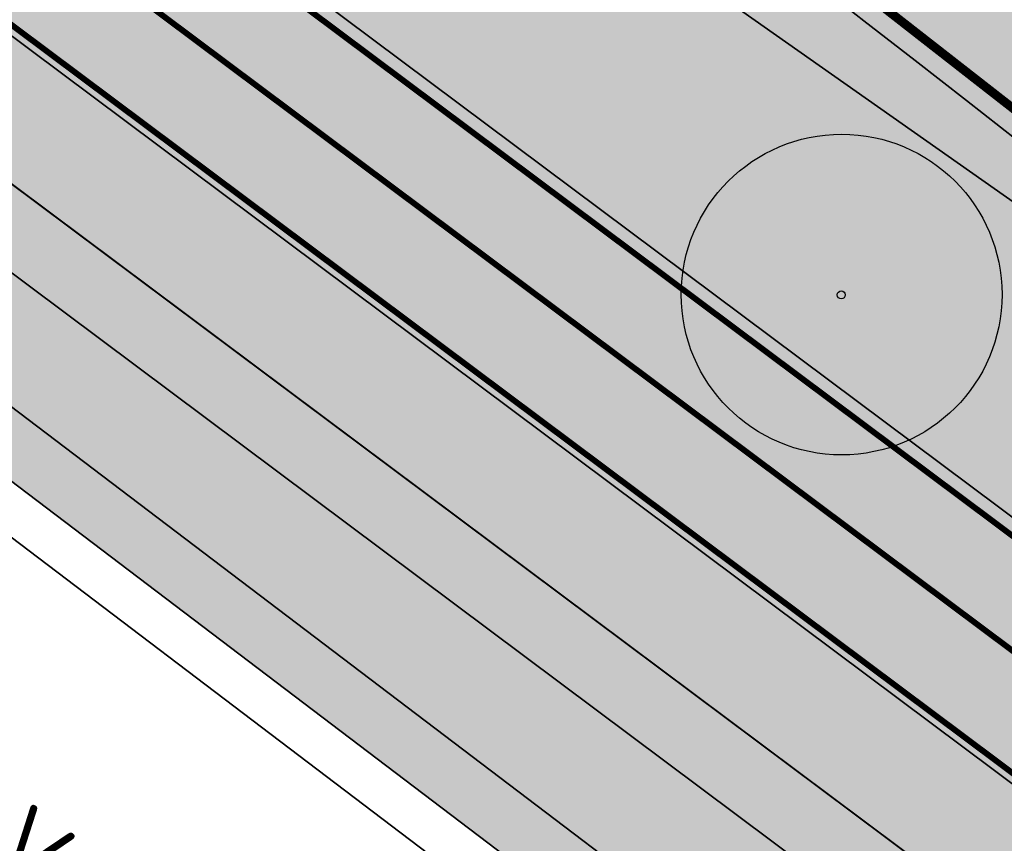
# Model space of a CAD drawing. Header units: metres. Extents: x 180563 to 183411, y 416314 to 418230.
# Tile 55 of 256: x 181051 to 181067, y 417777 to 417791. Entities that reach past the tile are written whole.
import ezdxf
from ezdxf import colors
from ezdxf.entities.mleader import LeaderData, LeaderLine
from ezdxf.math import Vec2, Vec3

# ---------------------------------------------------------------- set-up
doc = ezdxf.new("R2010")
doc.units = ezdxf.units.M
for name, pattern in [('AM-AS', [16, 10, -2, 2, -2]), ('VW-3-3_STREEP', [6, 3, -3]), ('VW-30-270_STREEP', [3, 0.3, -2.7])]:
    doc.linetypes.add(name, pattern=pattern)
doc.layers.get('0').update_dxf_attribs({"color": 40, "lineweight": 0})
for name, color, linetype, lineweight in [('B-WE-GR-BOOM-S', 90, 'Continuous', 25), ('N-WE-AM-AS_WEG_GEBIEDSONTSLUITINGSWEG-G', 10, 'AM-AS', 18), ('N-WE-BV-GELEIDECONSTRUCTIE_GELEIDERAIL_AARDENBAAN-G', 210, 'BV-GELEIDERAIL-A', 35), ('N-WE-GW-BERM-G', 90, 'Continuous', 35), ('N-WE-GW-WATERGANG_BODEM-G', 150, 'Continuous', 35), ('N-WE-GW-WATERGANG_INSTEEK-G', 112, 'Continuous', 35), ('N-WE-IE-TERREINAFSCHEIDING_KUNSTMATIG_HEKWERK_WILDRASTER-G', 30, 'IE-TERREINAFSCHEIDING-KUNSTMATIG', 35), ('N-WE-VH-KANTVERHARDING_FIETSPAD-G', 7, 'Continuous', 35), ('N-WE-VH-KANTVERHARDING_GOW-G', 7, 'Continuous', 35), ('N-WE-VW-MARKERING_LANGS_STREEP_30270_010-G', 7, 'VW-30-270_STREEP', 25), ('N-WE-VW-MARKERING_LANGS_STREEP_33_015-G', 7, 'VW-3-3_STREEP', 25), ('N-WE-VW-MARKERING_LANGS_STREEP_DOORGETROKKEN_010-G', 7, 'Continuous', 25), ('N-WE-VW-MARKERING_LANGS_STREEP_DOORGETROKKEN_015-G', 7, 'Continuous', 25), ('N-WE-WH-T18', 7, 'Continuous', 18), ('X-XX-AL-VERWIJZING-T25', 2, 'Continuous', 25)]:
    doc.layers.add(name, color=color, linetype=linetype, lineweight=lineweight)
for name, color, linetype, lineweight, true_color, transparency in [('N-WE-GW-BERM-A', 70, 'Continuous', 25, 0x7fff00, 0.6), ('N-WE-GW-WATERGANG_TALUD-A', 7, 'Continuous', 35, 0x4c914b, 0.4), ('N-WE-GW-WATERGANG_WATERLIJN-A', 7, 'Continuous', 35, 0x05eafa, 0.4)]:
    doc.layers.add(name, color=color, linetype=linetype, lineweight=lineweight, true_color=true_color, transparency=transparency)
doc.layers.add('N-WE-VH-VERHARDING_ASFALT_DEKLAAG-A', color=252, linetype='Continuous', lineweight=18, transparency=0.5)
doc.styles.add('NLCS-ISO-M500-T25', font='NLCS-ISO.ttf', dxfattribs={"height": 1.25})
doc.linetypes.add('BV-GELEIDERAIL-A', pattern='A,2,-1,[160,NLCS.SHX,S=0.5,R=0,X=0,Y=0],-1', length=4)
doc.linetypes.add('IE-TERREINAFSCHEIDING-KUNSTMATIG', pattern='A,4,[82,NLCS.SHX,S=0.75,R=90,X=0,Y=0],4,-2', length=10)

# ---------------------------------------------------------------- blocks, each defined once
blk = doc.blocks.new('B-SGR-BOOM')
at = {"true_color": 0xadaf97, "transparency": 33554559}
h = blk.add_hatch(color=253, dxfattribs=at)
h.dxf.hatch_style = 1
edge = h.paths.add_edge_path()
edge.add_arc((0.006267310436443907, 0.004642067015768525), 2.700981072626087, 0, 360)
for centre, radius in [((0.006267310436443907, 0.004642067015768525), 2.700981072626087), ((0, 0), 0.06735329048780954)]:
    blk.add_circle(centre, radius)

msp = doc.modelspace()

# ---------------------------------------------------------------- hatches: boundary and pattern name
at = {"layer": 'N-WE-GW-BERM-A'}
h = msp.add_hatch(color=256, dxfattribs=at)
h.dxf.hatch_style = 1
edge = h.paths.add_edge_path()
edge.add_arc((181263.9972262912, 417640.70309743), 3.000000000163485, 229.8991335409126, 325.6143135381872)
edge.add_line((181266.4729901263, 417639.008814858), (181266.5562549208, 417639.130485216))
edge.add_arc((182390.925729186, 419263.5190775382), 1975.561948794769, 235.1949882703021, 235.309788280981, ccw=False)
edge.add_arc((181493.644272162, 417972.7411903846), 403.5500000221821, 233.2313492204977, 235.1949882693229, ccw=False)
edge.add_arc((181012.651948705, 417329.0515215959), 399.9983836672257, 53.23134921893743, 53.93884562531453)
edge.add_arc((185318.3247645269, 423242.0195051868), 6914.508351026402, 232.57288237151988, 233.9388456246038, ccw=False)
edge.add_arc((185318.2877374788, 423241.9701144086), 6914.446625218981, 232.5272106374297, 232.5728772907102, ccw=False)
edge.add_arc((185318.456553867, 423242.1884344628), 6914.722598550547, 232.0959210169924, 232.5272010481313, ccw=False)
edge.add_arc((181564.1399569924, 418420.3241564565), 803.645098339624, 232.0926229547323, 232.0985272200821, ccw=False)
edge.add_arc((185318.30993552, 423241.9993938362), 6914.483364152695, 231.6752198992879, 232.0952310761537, ccw=False)
edge.add_line((181030.5116775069, 417817.5301763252), (181030.2791331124, 417817.2359857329))
edge.add_arc((185318.3099701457, 423241.9994375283), 6914.85841990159, 231.6196245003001, 231.6752198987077, ccw=False)
edge.add_arc((180870.0303810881, 417625.71673703), 249.625000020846, 51.61962449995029, 53.35454995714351)
edge.add_line((181019.0219391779, 417826.0019243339), (181017.3884670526, 417824.3069553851))
edge.add_line((181017.3884670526, 417824.3069553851), (181017.262458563, 417824.4283920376))
edge.add_line((181017.262458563, 417824.4283920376), (181017.1247146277, 417824.28546233))
edge.add_arc((181019.2848601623, 417822.2036911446), 2.999999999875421, 136.0584857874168, 232.8716318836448)
edge.add_line((181017.4740517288, 417819.8118356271), (181051.564089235, 417794.0032000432))
edge.add_line((181051.564089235, 417794.0032000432), (181089.9399368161, 417765.308181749))
edge.add_line((181089.9399368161, 417765.308181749), (181107.5240438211, 417752.0973728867))
edge.add_arc((181168.1549130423, 417832.841207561), 100.9736061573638, 233.0969673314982, 238.9432908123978)
edge.add_arc((181064.5187370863, 417658.6142890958), 101.7495503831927, 52.69745743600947, 59.563056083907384, ccw=False)
edge.add_arc((185318.3099398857, 423241.9993993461), 6917.433371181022, 232.6974574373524, 233.9388467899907)
edge.add_arc((181012.6519442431, 417329.0515155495), 397.0483911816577, 53.23134923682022, 53.93884678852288, ccw=False)
edge.add_arc((181493.6442733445, 417972.7411920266), 406.5000020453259, 233.231349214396, 234.683116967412)
edge.add_arc((181228.7308241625, 417598.8241839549), 51.7500001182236, 49.899133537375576, 54.68311698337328, ccw=False)
h = msp.add_hatch(color=256, dxfattribs=at)
h.dxf.hatch_style = 1
edge = h.paths.add_edge_path()
edge.add_arc((181228.730975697, 417598.8243583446), 48.1497702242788, 54.68239703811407, 54.68311822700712)
edge.add_arc((181493.6442753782, 417972.7411950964), 410.1000057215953, 233.2313492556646, 234.6831200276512, ccw=False)
edge.add_arc((181012.651940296, 417329.0515101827), 393.4483978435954, 53.23134923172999, 53.93884678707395)
edge.add_arc((185318.3099589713, 423241.9994249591), 6921.033403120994, 232.6974574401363, 233.93884678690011, ccw=False)
edge.add_arc((181064.5187370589, 417658.6142890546), 98.14955043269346, 52.69745744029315, 59.57422040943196)
edge.add_arc((181168.1598047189, 417832.8484648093), 104.5823465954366, 233.09672176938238, 238.9539027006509, ccw=False)
edge.add_line((181105.3616635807, 417749.2191596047), (181104.7191947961, 417749.7018416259))
edge.add_line((181104.7191947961, 417749.7018416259), (181087.7808334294, 417762.427506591))
edge.add_line((181087.7808334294, 417762.427506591), (181049.3996744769, 417791.126496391))
edge.add_line((181049.3996744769, 417791.126496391), (181030.062280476, 417805.7663088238))
edge.add_line((181030.062280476, 417805.7663088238), (181016.0579835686, 417816.3685792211))
edge.add_line((181016.0579835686, 417816.3685792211), (181010.4253307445, 417820.632906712))
edge.add_arc((180999.5604801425, 417806.2817736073), 17.99999999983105, 52.87163188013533, 110.0256266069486)
edge.add_arc((180999.5604801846, 417806.281773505), 18.00000011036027, 110.0256266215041, 114.8717221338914)
edge.add_arc((178500.1568795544, 423185.6150126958), 5913.63084953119, 294.8222645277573, 294.9211797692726, ccw=False)
edge.add_line((180982.7275157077, 417818.3184062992), (180980.803925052, 417817.4266589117))
edge.add_line((180980.803925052, 417817.4266589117), (180982.0988698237, 417814.4359911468))
edge.add_line((180982.0988698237, 417814.4359911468), (180982.909, 417812.5649999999))
edge.add_line((180982.909, 417812.5649999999), (180984.193, 417813.9))
edge.add_line((180984.193, 417813.9), (180994.2180399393, 417818.5693610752))
edge.add_line((180994.2180399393, 417818.5693610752), (181001.736, 417822.0709999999))
edge.add_line((181001.736, 417822.0709999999), (181002.664, 417821.6859999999))
edge.add_line((181002.664, 417821.6859999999), (181002.897, 417821.8349999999))
edge.add_line((181002.897, 417821.8349999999), (181004.325, 417821.1099999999))
edge.add_line((181004.325, 417821.1099999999), (181007.101, 417819.99))
edge.add_line((181007.101, 417819.99), (181007.026, 417819.8039999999))
edge.add_line((181007.026, 417819.8039999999), (181011.0674445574, 417817.1511925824))
edge.add_arc((181010.4503503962, 417815.9503702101), 1.350103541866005, 53.12917852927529, 62.801687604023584, ccw=False)
edge.add_line((181011.2604299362, 417817.0304399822), (181014.5577348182, 417814.6206031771))
edge.add_line((181014.5577348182, 417814.6206031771), (181028.8685332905, 417804.161549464))
edge.add_line((181028.8685332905, 417804.161549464), (181048.1972218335, 417789.5283276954))
edge.add_line((181048.1972218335, 417789.5283276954), (181086.581331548, 417760.8271315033))
edge.add_line((181086.581331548, 417760.8271315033), (181103.5178724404, 417748.1028342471))
edge.add_arc((181165.8364696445, 417831.0513420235), 103.7499999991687, 233.082734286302, 239.5630560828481)
edge.add_arc((181064.5187370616, 417658.6142890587), 96.24955042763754, 52.697446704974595, 59.56305608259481, ccw=False)
edge.add_line((181122.8482600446, 417735.175654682), (181129.299, 417730.3279999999))
edge.add_line((181129.299, 417730.3279999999), (181133.454, 417727.1759999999))
edge.add_line((181133.454, 417727.1759999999), (181133.564, 417727.1859999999))
edge.add_line((181133.564, 417727.1859999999), (181148.051, 417715.8659999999))
edge.add_line((181148.051, 417715.8659999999), (181165.6579999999, 417699.1319999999))
edge.add_line((181165.6579999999, 417699.1319999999), (181165.774, 417698.9649999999))
edge.add_line((181165.774, 417698.9649999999), (181168.9069999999, 417696.3289999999))
edge.add_line((181168.9069999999, 417696.3289999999), (181170.903, 417697.5019999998))
edge.add_line((181170.903, 417697.5019999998), (181177.178, 417693.0399999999))
edge.add_line((181177.178, 417693.0399999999), (181179.7000661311, 417692.1976577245))
edge.add_arc((185318.3099655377, 423241.99943372), 6923.033414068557, 233.2872918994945, 233.9348265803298)
edge.add_arc((181008.5358484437, 417323.5028025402), 398.357087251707, 53.222080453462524, 53.999916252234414, ccw=False)
edge.add_arc((181493.6442762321, 417972.7411959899), 412.1000069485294, 233.2436655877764, 234.6832046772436)
edge.add_arc((181228.7310384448, 417598.8244199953), 46.14968364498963, 40.84307946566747, 54.68238135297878, ccw=False)
edge.add_arc((181290.5749671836, 417652.2878644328), 35.60000389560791, 220.8430794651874, 235.6698368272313)
edge.add_arc((181252.9420399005, 417596.8718480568), 31.38661325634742, 54.583065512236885, 55.98954721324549, ccw=False)
edge.add_arc((181267.8258765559, 417621.1649947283), 3.546600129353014, -7.6863796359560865, 21.25271230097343, ccw=False)
edge.add_line((181271.3406105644, 417620.6906348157), (181271.0932304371, 417619.0810250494))
edge.add_line((181271.0932304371, 417619.0810250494), (181272.4185422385, 417618.2229377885))
edge.add_line((181272.4185422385, 417618.2229377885), (181273.314775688, 417620.6262685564))
edge.add_arc((181270.5038642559, 417621.6744941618), 2.999999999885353, 339.5488572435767, 415.6897267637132)
edge.add_arc((182390.9257077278, 419263.519046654), 1984.711911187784, 235.66983764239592, 235.6897267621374, ccw=False)
edge.add_arc((181290.5749645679, 417652.2878615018), 33.5999999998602, 220.8430889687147, 235.6698376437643, ccw=False)
edge.add_arc((181228.7309599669, 417598.8243335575), 48.14979954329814, 40.84308896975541, 54.68239881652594)
at = {"layer": 'N-WE-GW-WATERGANG_TALUD-A'}
h = msp.add_hatch(color=256, dxfattribs=at)
h.dxf.hatch_style = 1
edge = h.paths.add_edge_path()
edge.add_arc((181125.5214975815, 417729.5077122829), 2.925138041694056, 232.507645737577, 413.0755716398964)
edge.add_line((181127.2788067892, 417731.8461512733), (181122.8482600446, 417735.1756546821))
edge.add_arc((181064.5187370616, 417658.6142890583), 96.24955042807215, 52.69744670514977, 59.5630560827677)
edge.add_arc((181165.8364696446, 417831.0513420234), 103.7499999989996, 233.08273428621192, 239.56305608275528, ccw=False)
edge.add_line((181103.5178724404, 417748.1028342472), (181086.581331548, 417760.8271315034))
edge.add_line((181086.581331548, 417760.8271315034), (181049.2341603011, 417788.752971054))
edge.add_line((181049.2341603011, 417788.752971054), (181049.0654925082, 417788.8790901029))
edge.add_arc((181047.8747532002, 417787.2865975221), 1.988439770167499, 53.21378245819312, 233.2137824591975)
edge.add_line((181046.6840138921, 417785.6941049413), (181123.7641883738, 417727.1692732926))
edge.add_line((181123.7641883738, 417727.1692732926), (181123.7410960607, 417727.1868066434))
edge = h.paths.add_edge_path(flags=16)
edge.add_line((181047.2828611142, 417786.4950021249), (181124.3689041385, 417727.9657146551))
edge.add_arc((181125.4727247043, 417729.4195023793), 1.825354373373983, 232.7916087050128, 412.7916087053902)
edge.add_line((181126.5765452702, 417730.8732901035), (181122.1241712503, 417734.2187266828))
edge.add_arc((181064.518737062, 417658.6142890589), 95.0495504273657, 52.69506727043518, 59.56305608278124)
edge.add_arc((181165.8364696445, 417831.0513420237), 104.9499999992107, 233.0827342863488, 239.5630560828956, ccw=False)
edge.add_line((181102.797079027, 417747.1434298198), (181085.8616304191, 417759.8669064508))
edge.add_line((181085.8616304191, 417759.8669064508), (181048.3468953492, 417787.9180395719))
edge.add_arc((181047.8148782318, 417787.2065208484), 0.8884261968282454, 53.21378246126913, 233.2137824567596)
at = {"layer": 'N-WE-GW-WATERGANG_WATERLIJN-A'}
h = msp.add_hatch(color=256, dxfattribs=at)
h.dxf.hatch_style = 1
edge = h.paths.add_edge_path()
edge.add_line((181047.2828611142, 417786.4950021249), (181124.3689041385, 417727.9657146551))
edge.add_arc((181125.4727247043, 417729.4195023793), 1.825354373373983, 232.7916087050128, 412.7916087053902)
edge.add_line((181126.5765452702, 417730.8732901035), (181122.1241712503, 417734.2187266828))
edge.add_arc((181064.518737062, 417658.6142890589), 95.0495504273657, 52.69506727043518, 59.56305608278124)
edge.add_arc((181165.8364696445, 417831.0513420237), 104.9499999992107, 233.0827342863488, 239.5630560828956, ccw=False)
edge.add_line((181102.797079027, 417747.1434298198), (181085.8616304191, 417759.8669064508))
edge.add_line((181085.8616304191, 417759.8669064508), (181048.3468953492, 417787.9180395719))
edge.add_arc((181047.8148782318, 417787.2065208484), 0.8884261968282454, 53.21378246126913, 233.2137824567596)
at = {"layer": 'N-WE-VH-VERHARDING_ASFALT_DEKLAAG-A'}
h = msp.add_hatch(color=256, dxfattribs=at)
h.dxf.hatch_style = 1
edge = h.paths.add_edge_path()
edge.add_arc((181493.6442872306, 417972.7412111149), 406.5000256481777, 233.23134926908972, 234.68320464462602, ccw=False)
edge.add_arc((181012.65194445, 417329.0515158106), 397.0483908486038, 53.23134922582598, 53.93884678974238)
edge.add_arc((185318.3099399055, 423241.9993993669), 6917.433371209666, 232.6974574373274, 233.9388467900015, ccw=False)
edge.add_arc((181064.5187370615, 417658.6142890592), 101.7495504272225, 52.69745743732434, 59.56305608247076)
edge.add_arc((181168.1549130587, 417832.8412075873), 100.9736061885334, 233.0969673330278, 238.9432908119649, ccw=False)
edge.add_line((181107.524043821, 417752.0973728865), (181089.9399368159, 417765.3081817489))
edge.add_line((181089.9399368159, 417765.3081817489), (181051.5640892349, 417794.0032000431))
edge.add_line((181051.5640892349, 417794.0032000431), (181017.4740517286, 417819.811835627))
edge.add_arc((181019.2848601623, 417822.2036911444), 2.999999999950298, 136.0584857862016, 232.87163188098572, ccw=False)
edge.add_line((181017.1247146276, 417824.28546233), (181019.0377596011, 417826.2705294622))
edge.add_arc((180870.0303811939, 417625.7167371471), 249.8499998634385, 53.38840380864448, 54.05229650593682)
edge.add_line((181016.7039692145, 417827.9835930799), (181016.1065244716, 417828.4168294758))
edge.add_line((181016.1065244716, 417828.4168294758), (181013.5531782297, 417825.767355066))
edge.add_arc((181011.393032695, 417827.8491262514), 2.999999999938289, 241.2493920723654, 316.05848578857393, ccw=False)
edge.add_arc((180999.5604801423, 417806.281773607), 21.60000000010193, 61.24939207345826, 110.2593872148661)
edge.add_arc((180989.3108655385, 417834.0505582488), 8.00000000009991, 227.5183907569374, 290.2593872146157, ccw=False)
edge.add_line((180983.9080373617, 417828.1506050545), (180981.370493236, 417825.6616251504))
edge.add_line((180981.370493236, 417825.6616251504), (180984.0348125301, 417823.2027118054))
edge.add_arc((180983.3566006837, 417822.4678453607), 0.9999999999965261, -65.12827785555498, 47.29593205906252, ccw=False)
edge.add_line((180983.7771887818, 417821.5605936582), (180970.3664037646, 417815.3435575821))
edge.add_line((180970.3664037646, 417815.3435575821), (180971.41787401, 417813.0754283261))
edge.add_line((180971.41787401, 417813.0754283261), (180991.9898943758, 417822.6123042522))
edge.add_arc((180999.5604801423, 417806.281773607), 18.0000000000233, 52.8716318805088, 114.8717221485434, ccw=False)
edge.add_line((181010.4253307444, 417820.632906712), (181049.3996744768, 417791.1264963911))
edge.add_line((181049.3996744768, 417791.1264963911), (181087.7808334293, 417762.4275065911))
edge.add_line((181087.7808334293, 417762.4275065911), (181105.3616635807, 417749.2191596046))
edge.add_arc((181168.1598047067, 417832.8484647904), 104.5823465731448, 233.0967217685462, 238.9539027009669)
edge.add_arc((181064.5187370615, 417658.6142890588), 98.1495504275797, 52.69745744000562, 59.57422040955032, ccw=False)
edge.add_arc((185318.3099587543, 423241.9994246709), 6921.033402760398, 232.6974574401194, 233.9388467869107)
edge.add_arc((181012.6519401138, 417329.0515099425), 393.4483981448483, 53.231349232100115, 53.93884678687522, ccw=False)
edge.add_arc((181493.8499811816, 417973.019663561), 410.4462078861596, 233.2316151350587, 234.6925342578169)
edge.add_arc((181228.7309599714, 417598.8243335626), 48.1497995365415, 40.84308896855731, 54.59469814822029, ccw=False)
edge.add_arc((181290.5749645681, 417652.2878615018), 33.59999999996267, 220.8430889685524, 235.6698376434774)
edge.add_arc((182390.9257077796, 419263.5190468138), 1984.711911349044, 235.6698376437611, 235.6897267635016)
edge.add_arc((181270.5038642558, 417621.6744941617), 2.999999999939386, -20.44897796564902, 55.68972676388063, ccw=False)
edge.add_line((181273.3148152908, 417620.626374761), (181274.1362413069, 417622.8293568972))
edge.add_arc((181262.9088125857, 417627.0654924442), 12.00000000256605, 339.3283895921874, 358.0808665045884)
edge.add_arc((182390.9257077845, 419263.5190467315), 1981.111911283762, 235.6698376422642, 235.7134614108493, ccw=False)
edge.add_arc((181290.5749645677, 417652.287861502), 29.99999999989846, 220.8431060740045, 235.6698376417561, ccw=False)
edge.add_arc((181228.730823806, 417598.8241835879), 51.75000062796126, 40.84310607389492, 54.6824278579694)
h = msp.add_hatch(color=256, dxfattribs=at)
h.dxf.hatch_style = 1
edge = h.paths.add_edge_path(flags=16)
edge.add_line((181266.421371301, 417647.7449301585), (181267.3135911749, 417647.1243517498))
edge.add_arc((182390.9257179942, 419263.5190614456), 1968.56192919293, 235.1954939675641, 235.5561027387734)
edge.add_arc((181276.6619183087, 417638.8467284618), 1.500000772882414, -124.38568554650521, 55.61431445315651, ccw=False)
edge.add_arc((182390.9257197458, 419263.5190640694), 1971.561932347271, 235.16386169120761, 235.5561913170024, ccw=False)
edge.add_arc((181265.5645242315, 417646.5137465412), 1.500000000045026, 55.163861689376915, 235.1638616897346, ccw=False)
edge = h.paths.add_edge_path(flags=16)
edge.add_arc((182390.9257071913, 419263.5190458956), 1968.561910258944, 236.22275975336, 236.6167799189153)
edge.add_arc((181306.9286178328, 417618.4980017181), 1.500001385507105, -123.41165025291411, 56.72320394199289, ccw=False)
edge.add_arc((182390.9257072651, 419263.5190459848), 1971.561910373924, 236.2230003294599, 236.6168392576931, ccw=False)
edge.add_arc((181295.6367655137, 417625.9946514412), 1.500022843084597, 56.10695293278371, 236.6547733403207, ccw=False)
edge = h.paths.add_edge_path(flags=16)
edge.add_arc((182267.7584848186, 419021.3355650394), 1699.549995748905, 245.3727450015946, 245.6976238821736)
edge.add_arc((181568.9223495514, 417473.7562151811), 1.499999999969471, 245.6976238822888, 425.6976238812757)
edge.add_arc((182267.7584892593, 419021.3355747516), 1696.550006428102, 245.37274500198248, 245.6976238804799, ccw=False)
edge.add_arc((181560.158536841, 417477.743617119), 1.500000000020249, 65.3727449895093, 245.3727449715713)
edge = h.paths.add_edge_path(flags=16)
edge.add_line((181994.7633016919, 417267.5241882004), (181964.0698458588, 417282.2425208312))
edge.add_arc((181790.9234461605, 416921.1600831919), 400.4500000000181, 64.38133117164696, 65.79861244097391)
edge.add_arc((181955.4959157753, 417287.3267184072), 0.9999999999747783, 69.63247948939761, 245.7986124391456, ccw=False)
edge.add_arc((181816.7843065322, 416913.6942894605), 399.5499999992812, 64.38103671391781, 69.63247948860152, ccw=False)
edge.add_line((181989.5434161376, 417273.9643167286), (181997.2069129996, 417270.2894651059))
edge.add_arc((181996.5553910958, 417268.9383406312), 1.500006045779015, -25.74337134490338, 64.25630207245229, ccw=False)
edge.add_line((181997.906519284, 417268.2868264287), (181997.6676287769, 417267.7914107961))
edge.add_arc((181996.3165071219, 417268.4429246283), 1.50000000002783, 244.25653299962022, 334.2565330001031, ccw=False)
edge.add_arc((181895.7239114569, 417059.8321053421), 230.0973752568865, 64.25653299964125, 64.50554044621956)
edge = h.paths.add_edge_path(flags=16)
edge.add_line((182104.0580458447, 417214.7262762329), (182085.8331860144, 417223.4655837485))
edge.add_arc((182258.5922956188, 417583.7356110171), 399.5499999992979, 242.6861429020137, 244.3810367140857, ccw=False)
edge.add_arc((181891.5007316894, 416872.9305859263), 400.4500000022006, 62.68614290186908, 64.38103671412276)
edge.add_line((182064.6489870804, 417234.0121337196), (182060.1465170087, 417236.1711884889))
edge.add_line((182060.1465170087, 417236.1711884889), (182022.5299168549, 417254.209353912))
edge.add_line((182022.5299168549, 417254.209353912), (182009.6421919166, 417260.3893625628))
edge.add_line((182009.6421919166, 417260.3893625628), (182009.8367648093, 417260.7951228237))
edge.add_line((182009.8367648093, 417260.7951228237), (182022.7244897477, 417254.6151141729))
edge.add_line((182022.7244897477, 417254.6151141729), (182064.8398338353, 417234.4196807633))
edge.add_line((182064.8398338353, 417234.4196807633), (182097.2557363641, 417221.0628313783))
edge.add_arc((181897.9365292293, 416874.7796295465), 399.5499996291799, 58.78416041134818, 60.075443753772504, ccw=False)
edge.add_arc((182104.4904300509, 417215.6279657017), 0.9999999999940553, -115.61896328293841, 58.78416040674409, ccw=False)
edge = h.paths.add_edge_path(flags=16)
edge.add_arc((180932.4700880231, 415892.1175290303), 1700.450000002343, 63.132378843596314, 63.924974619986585, ccw=False)
edge.add_arc((181701.4075209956, 417409.901218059), 1.000000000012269, 243.1323788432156, 419.5793798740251)
edge.add_arc((181499.6040637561, 417066.2189997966), 399.5500000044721, 59.57937987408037, 60.53961974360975)
edge.add_arc((181691.3775995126, 417405.7251361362), 9.624999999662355, 60.53961974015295, 68.5815191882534)
edge.add_line((181694.8924288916, 417414.6854151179), (181680.3013201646, 417420.4090379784))
edge.add_arc((181680.1187316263, 417419.94356894), 0.5000000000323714, 68.58151929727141, 243.9249743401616)
edge = h.paths.add_edge_path(flags=16)
edge.add_arc((181680.1187316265, 417419.94356894), 0.5000000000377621, 68.58151920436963, 243.9249744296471)
edge.add_arc((180932.4700876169, 415892.117528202), 1700.450000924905, 63.13237884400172, 63.9249744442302, ccw=False)
edge.add_arc((181701.4075209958, 417409.9012180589), 0.999999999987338, 243.132378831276, 419.5793798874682)
edge.add_arc((181499.6040633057, 417066.2189990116), 399.5500009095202, 59.57937987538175, 60.53961974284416)
edge.add_arc((181691.377599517, 417405.7251361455), 9.624999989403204, 60.53961974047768, 68.58151919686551)
edge.add_line((181694.8924288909, 417414.6854151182), (181680.3013201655, 417420.4090379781))
edge = h.paths.add_edge_path()
edge.add_line((181033.0028603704, 417820.6897694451), (181030.5116775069, 417817.5301763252))
edge.add_arc((185318.3099397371, 423241.9993992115), 6914.48337098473, 231.6752198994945, 233.9388467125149)
edge.add_arc((181012.6519479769, 417329.0515206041), 399.9983848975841, 53.23134850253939, 53.938848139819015, ccw=False)
edge.add_arc((181493.6442721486, 417972.7411903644), 403.5499999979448, 233.2313499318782, 235.1949882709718)
edge.add_arc((182390.9257103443, 419263.5190504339), 1975.561915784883, 235.1949882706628, 235.4212797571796)
edge.add_arc((182390.9257072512, 419263.5190459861), 1975.561910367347, 235.4212797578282, 236.6169555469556)
edge.add_arc((181525.9518411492, 417950.8722321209), 403.549999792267, 236.6169555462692, 239.1017050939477)
edge.add_arc((181113.3162874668, 417261.3618971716), 399.9999999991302, 57.45738260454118, 59.10170509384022, ccw=False)
edge.add_arc((182390.9257176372, 419263.5190624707), 1975.061929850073, 237.4573826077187, 238.7073108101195)
edge.add_arc((182390.9257072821, 419263.5190461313), 1975.061910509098, 238.7073108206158, 243.3553666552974)
edge.add_arc((181325.8161351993, 417140.6764458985), 400.0000057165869, 62.80119298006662, 63.355366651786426, ccw=False)
edge.add_arc((181965.7273091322, 418385.8726976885), 999.9999999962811, 242.8011929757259, 244.8548049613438)
edge.add_arc((182264.6752762, 419022.7500135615), 1703.549999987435, 244.8548049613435, 245.6235062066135)
edge.add_arc((180118.4752339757, 414286.3140772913), 3496.449999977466, 64.81384707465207, 65.62350620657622, ccw=False)
edge.add_line((181606.4266050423, 417450.3563209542), (181610.9455030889, 417448.2272794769))
edge.add_arc((180118.4752340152, 414286.3140773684), 3496.449999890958, 64.21818017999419, 64.73198948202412, ccw=False)
edge.add_line((181639.2400873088, 417434.716348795), (181670.3332164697, 417419.6975125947))
edge.add_arc((180932.4700880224, 415892.1175290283), 1696.450000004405, 62.96011553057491, 64.21818017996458, ccw=False)
edge.add_arc((182841.8347448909, 419633.0166956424), 2503.549996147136, 242.9601155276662, 243.1447444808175)
edge.add_arc((182162.6238776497, 418291.6236925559), 1000.000000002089, 243.1447444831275, 244.3810367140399)
edge.add_line((181730.2396714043, 417389.9342237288), (181853.9053023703, 417330.6332475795))
edge.add_line((181853.9053023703, 417330.6332475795), (181891.061373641, 417312.8159180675))
edge.add_line((181891.061373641, 417312.8159180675), (181897.2858365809, 417309.8311216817))
edge.add_line((181897.2858365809, 417309.8311216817), (181963.5044478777, 417278.0775272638))
edge.add_line((181963.5044478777, 417278.0775272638), (181971.1422850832, 417274.4393758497))
edge.add_line((181971.1422850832, 417274.4393758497), (181991.327, 417264.879))
edge.add_line((181991.327, 417264.879), (181992.079, 417264.515))
edge.add_line((181992.079, 417264.515), (181993.975, 417263.597))
edge.add_line((181993.975, 417263.597), (182012.385, 417254.688))
edge.add_line((182012.385, 417254.688), (182018.101, 417251.9469999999))
edge.add_line((182018.101, 417251.9469999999), (182018.0840521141, 417251.9051478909))
edge.add_line((182018.0840521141, 417251.9051478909), (182076.44479169, 417223.9196130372))
edge.add_line((182076.44479169, 417223.9196130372), (182139.6315825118, 417193.6198575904))
edge.add_line((182139.6315825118, 417193.6198575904), (182139.6770349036, 417193.5980619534))
edge.add_line((182139.6770349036, 417193.5980619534), (182160.765325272, 417183.4856883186))
edge.add_arc((182343.9232624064, 417565.4413533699), 423.600000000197, 244.3810386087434, 252.5258950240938)
edge.add_line((182216.7268854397, 417161.3893249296), (182226.8023124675, 417158.217560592))
edge.add_arc((182151.7336291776, 416919.7543710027), 250.0000000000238, 69.67063188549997, 72.52589502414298, ccw=False)
edge.add_line((182238.5877141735, 417154.1821166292), (182255.2274778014, 417148.0171832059))
edge.add_line((182255.2274778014, 417148.0171832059), (182256.5475957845, 417151.5803119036))
edge.add_arc((182256.8857542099, 417152.5214011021), 1.000000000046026, 74.81650509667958, 250.2352849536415, ccw=False)
edge.add_line((182257.147665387, 417153.4864930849), (182258.0083183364, 417157.2352828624))
edge.add_arc((182313.9483987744, 417400.8963332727), 250.0000001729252, 254.8165050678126, 257.0700086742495, ccw=False)
edge.add_line((182248.4706043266, 417159.6233374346), (182237.6629667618, 417162.5563646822))
edge.add_arc((182303.1407611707, 417403.8293603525), 250.0000000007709, 252.5258950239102, 254.8165050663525, ccw=False)
edge.add_line((182228.0720778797, 417165.3661707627), (182218.8888635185, 417168.2570647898))
edge.add_arc((182343.9232624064, 417565.4413533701), 416.4000000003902, 244.3810386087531, 252.525895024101, ccw=False)
edge.add_line((182163.8784913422, 417189.9778525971), (182145.833652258, 417198.6308346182))
edge.add_arc((182318.7873228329, 417559.3066278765), 400.0000000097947, 238.4165808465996, 244.381038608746, ccw=False)
edge.add_arc((181897.9365152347, 416874.7796054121), 403.5500275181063, 58.41658145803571, 64.37994115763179)
edge.add_line((182072.4321312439, 417238.6530788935), (182025.794417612, 417261.0171094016))
edge.add_line((182025.794417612, 417261.0171094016), (181991.2729529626, 417277.5710746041))
edge.add_arc((181816.7843065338, 416913.6942894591), 403.5500000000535, 64.38103671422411, 70.3455075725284)
edge.add_arc((182087.056245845, 417670.4278497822), 399.9999999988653, 244.3810367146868, 250.34550757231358, ccw=False)
edge.add_line((181914.1025633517, 417309.7520622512), (181885.1575948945, 417323.6318207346))
edge.add_line((181885.1575948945, 417323.6318207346), (181750.5912443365, 417388.1605940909))
edge.add_arc((181923.5462577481, 417748.8357434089), 399.9999999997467, 238.15746587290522, 244.38082528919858, ccw=False)
edge.add_arc((181499.6040637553, 417066.2189997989), 403.5500000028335, 58.15746587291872, 64.21818017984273)
edge.add_line((181675.1262810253, 417429.5983521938), (181644.0244867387, 417444.6213738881))
edge.add_arc((180118.4752339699, 414286.3140772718), 3507.44999999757, 64.21818018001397, 65.62350620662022)
edge.add_arc((181399.5502938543, 417113.5109048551), 403.549999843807, 65.62350620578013, 69.59298173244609)
edge.add_arc((181677.6347093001, 417868.8340820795), 401.3422855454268, 243.0432052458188, 249.9840945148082, ccw=False)
edge.add_arc((182264.6752761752, 419022.7500135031), 1695.999999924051, 242.32913509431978, 243.03758471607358, ccw=False)
edge.add_arc((182390.92588004, 419263.5193751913), 1967.862282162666, 242.2105599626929, 242.3291350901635, ccw=False)
edge.add_arc((182390.9257071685, 419263.5190458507), 1967.861910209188, 238.7812462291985, 242.2105599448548, ccw=False)
edge.add_arc((181578.2919742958, 417922.6919184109), 400.0000000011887, 232.39639598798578, 238.78124622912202, ccw=False)
edge.add_arc((181087.4206071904, 417285.3653902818), 404.4499999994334, 52.39639598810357, 56.61710014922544)
edge.add_arc((182127.3627245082, 418865.1477469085), 1486.896640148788, 236.2270752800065, 236.6510802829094, ccw=False)
edge.add_arc((182370.5963038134, 419233.9724161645), 1928.697474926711, 235.189868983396, 236.3115455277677, ccw=False)
edge.add_arc((181039.2420212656, 417319.0640495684), 403.5500000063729, 55.19498827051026, 59.46724989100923)
edge.add_arc((181447.4701584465, 418011.1929324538), 400.0000000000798, 233.4982623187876, 239.46724989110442, ccw=False)
edge.add_arc((185318.2645985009, 423241.9395540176), 6907.208296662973, 232.0955652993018, 233.4982620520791, ccw=False)
edge.add_arc((181564.1122510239, 418420.2885722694), 796.4000000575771, 230.5528841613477, 232.0955691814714, ccw=False)
edge.add_arc((181216.9484118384, 417998.3522870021), 249.9999999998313, 225.4885475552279, 230.5528841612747, ccw=False)
edge.add_line((181041.6854576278, 417820.0747032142), (181036.8913745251, 417824.7877195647))
edge.add_line((181036.8913745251, 417824.7877195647), (181034.331044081, 417822.1833498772))
edge.add_arc((181033.6401504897, 417821.4603934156), 1.000000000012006, -129.5900460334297, 46.299113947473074, ccw=False)

# ---------------------------------------------------------------- linework, layer by layer
at = {"layer": 'N-WE-AM-AS_WEG_GEBIEDSONTSLUITINGSWEG-G', "flags": 128}
msp.add_lwpolyline([(180998.6357589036, 417852.5923585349), (181032.404589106, 417822.5537126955, 0.01636333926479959), (181072.6352749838, 417789.059309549, 0.006800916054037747), (181222.52458611, 417675.5955956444, 0.03786963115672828), (181475.3950408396, 417517.5334610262, 0.01437539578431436), (181563.1980470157, 417474.6641448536, -0.006131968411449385), (181640.9581216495, 417438.2731532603), (181672.0512508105, 417423.25431706, -0.00548939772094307), (181705.4900083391, 417406.6472787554, 0.006200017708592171), (181761.0471846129, 417379.1537028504), (182144.1001733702, 417195.4695541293, 1.733259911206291e-06), (182144.102712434, 417195.4683612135), (182147.6425671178, 417193.7708816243), (182148.8545265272, 417193.1897434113), (182150.0665531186, 417192.6087453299), (182151.2787140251, 417192.0280275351), (182152.491076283, 417191.4477302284), (182153.7037067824, 417190.8679936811), (182154.916672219, 417190.2889582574), (182156.1300390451, 417189.7107644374), (182157.3438734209, 417189.13355284), (182158.5582411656, 417188.5574642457), (182159.7732077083, 417187.9826396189), (182160.9888380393, 417187.4092201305), (182162.2051966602, 417186.8373471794), (182163.4223475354, 417186.2671624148), (182164.6403540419, 417185.6988077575), (182165.8592789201, 417185.1324254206), (182167.0791842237, 417184.5681579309), (182168.3001312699, 417184.0061481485), (182169.5221805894, 417183.4465392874), (182170.7453918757, 417182.8894749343), (182171.9698239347, 417182.3350990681), (182173.1955346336, 417181.7835560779), (182174.4225808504, 417181.2349907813), (182175.6510184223, 417180.6895484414), (182176.8809020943, 417180.1473747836), (182178.1122854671, 417179.6086160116), (182179.3452209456, 417179.0734188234), (182180.5797596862, 417178.5419304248), (182181.8159515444, 417178.0142985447), (182183.0538450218, 417177.4906714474), (182184.2934872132, 417176.9711979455), (182185.5348487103, 417176.4514943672, 0.02042757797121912), (182217.8078744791, 417164.8231948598), (182298.8362061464, 417139.3153159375)], format="xyb", dxfattribs=at)
at = {"layer": 'N-WE-BV-GELEIDECONSTRUCTIE_GELEIDERAIL_AARDENBAAN-G', "ltscale": 0.5, "flags": 128}
msp.add_lwpolyline([(181069.5140533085, 417786.0043202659), (181050.8647248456, 417799.1242337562)], dxfattribs=at)
at = {"layer": 'N-WE-GW-BERM-G', "flags": 128}
msp.add_lwpolyline([(181011.2604299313, 417817.0304399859), (181028.8685332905, 417804.1615494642), (181048.1972218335, 417789.5283276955), (181086.581331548, 417760.8271315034), (181103.5178724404, 417748.1028342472, 0.02828327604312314), (181113.2777777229, 417741.5994197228, -0.0299658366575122), (181122.8482600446, 417735.1756546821), (181129.299, 417730.328)], format="xyb", dxfattribs=at)
at = {"layer": 'N-WE-GW-WATERGANG_BODEM-G', "flags": 128}
msp.add_lwpolyline([(181047.2828611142, 417786.4950021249), (181124.3689041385, 417727.9657146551, 1), (181126.5765452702, 417730.8732901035), (181122.1241712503, 417734.2187266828, 0.02997622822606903), (181112.6698699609, 417740.5647950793, -0.0282832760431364), (181102.797079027, 417747.1434298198), (181085.8616304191, 417759.8669064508), (181048.3468953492, 417787.9180395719, 0.9999999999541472)], format="xyb", close=True, dxfattribs=at)
at = {"layer": 'N-WE-GW-WATERGANG_INSTEEK-G', "flags": 128}
msp.add_lwpolyline([(181123.7410960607, 417727.1868066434, 1.00496841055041), (181127.2788067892, 417731.8461512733), (181122.8482600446, 417735.1756546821, 0.02996583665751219), (181113.2777777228, 417741.5994197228, -0.02828327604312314), (181103.5178724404, 417748.1028342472), (181086.581331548, 417760.8271315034), (181049.2341603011, 417788.752971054), (181049.0654925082, 417788.8790901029, 1.000000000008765), (181046.6840138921, 417785.6941049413), (181123.7641883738, 417727.1692732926)], format="xyb", close=True, dxfattribs=at)
at = {"layer": 'N-WE-IE-TERREINAFSCHEIDING_KUNSTMATIG_HEKWERK_WILDRASTER-G', "ltscale": 0.4, "flags": 128}
msp.add_lwpolyline([(181194.3156810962, 417682.1551479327), (181193.452, 417682.791), (181181.375, 417691.509), (181177.178, 417693.04), (181174.186, 417695.197), (181170.903, 417697.502), (181168.907, 417696.329), (181165.774, 417698.965), (181165.658, 417699.132), (181157.945, 417706.429), (181148.051, 417715.866), (181133.905, 417726.836), (181133.454, 417727.176), (181131.565, 417728.568), (181129.5216271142, 417730.1550857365), (181125.535389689, 417724.8827605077), (181006.1234216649, 417815.5489450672), (181006.7337310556, 417819.99631002), (181002.664, 417821.686), (181001.736, 417822.071), (180999.25, 417820.938), (180995.573, 417819.263), (180984.193, 417813.9), (180982.9090000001, 417812.565)], dxfattribs=at)
at = {"layer": 'N-WE-VH-KANTVERHARDING_FIETSPAD-G', "flags": 128}
for points in [[(181019.0280313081, 417826.2604349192), (181017.1247146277, 417824.28546233, 0.4494867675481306), (181017.4740517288, 417819.811835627), (181051.564089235, 417794.0032000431), (181089.939936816, 417765.308181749), (181107.5240438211, 417752.0973728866, 0.0255149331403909), (181116.064021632, 417746.3414493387, -0.02996583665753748), (181126.1813912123, 417739.5506102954, 0.00541663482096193), (181246.3738373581, 417650.021142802, -0.003087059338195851), (181250.3193146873, 417647.1107018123, 0.0063349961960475), (181258.6479079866, 417641.0501310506)], [(180943.6024850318, 417800.1806368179), (180954.5972698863, 417805.2776519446), (180991.9898943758, 417822.6123042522, -0.2773249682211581), (181010.4253307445, 417820.632906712), (181015.3010816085, 417816.9416090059), (181020.5020902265, 417813.0040675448), (181049.3996744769, 417791.1264963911), (181087.7808334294, 417762.4275065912), (181105.3616635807, 417749.2191596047, 0.02556233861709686), (181114.223808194, 417743.2472622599, -0.03001459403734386), (181123.9997053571, 417736.6870029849, 0.005416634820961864), (181244.2547031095, 417647.1109417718, -0.003087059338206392), (181248.1644072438, 417644.2268894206, 0.006334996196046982), (181256.566759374, 417638.1126456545)]]:
    msp.add_lwpolyline(points, format="xyb", dxfattribs=at)
at = {"layer": 'N-WE-VH-KANTVERHARDING_GOW-G', "flags": 128}
msp.add_lwpolyline([(180986.7769421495, 417831.1747158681, -0.2230282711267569), (180996.8028964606, 417834.6859179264, 0.05599086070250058), (181000.8214443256, 417834.7255519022, -0.1895041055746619), (181011.4485475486, 417831.9798437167), (181016.7920261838, 417828.1050260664, -0.01061493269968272), (181025.2502109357, 417821.6932775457, 0.01011986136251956), (181248.1103501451, 417652.4058908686, -0.003087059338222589), (181252.0851416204, 417649.4738258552, 0.008568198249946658), (181263.3038270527, 417641.3865739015, 0.0009873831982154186), (181269.7192684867, 417636.9456589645)], format="xyb", dxfattribs=at)
at = {"layer": 'N-WE-VH-VERHARDING_ASFALT_DEKLAAG-A'}
msp.add_lwpolyline([(181116.0640216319, 417746.3414493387, -0.02551493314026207), (181107.524043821, 417752.0973728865), (181089.9399368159, 417765.3081817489), (181051.5640892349, 417794.0032000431), (181017.4740517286, 417819.811835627, -0.4494867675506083), (181017.1247146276, 417824.28546233), (181019.0377596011, 417826.2705294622, 0.002896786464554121), (181016.7039692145, 417827.9835930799), (181016.1065244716, 417828.4168294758), (181013.5531782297, 417825.767355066, -0.3385255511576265), (181009.9500384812, 417825.2189612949, 0.2171669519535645), (180992.0810316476, 417826.5454813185, -0.2808095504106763), (180983.9080373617, 417828.1506050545), (180981.370493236, 417825.6616251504), (180984.0348125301, 417823.2027118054, -0.5340860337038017), (180983.7771887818, 417821.5605936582), (180970.3664037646, 417815.3435575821), (180971.41787401, 417813.0754283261), (180991.9898943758, 417822.6123042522, -0.2773249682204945), (181010.4253307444, 417820.632906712), (181049.3996744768, 417791.1264963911), (181087.7808334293, 417762.4275065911), (181105.3616635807, 417749.2191596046, 0.02556233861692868), (181114.2238081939, 417743.2472622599, -0.03001454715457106)], format="xyb", dxfattribs=at)
at = {"layer": 'N-WE-VH-VERHARDING_ASFALT_DEKLAAG-A', "flags": 128}
msp.add_lwpolyline([(181209.5312920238, 417689.6574043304, -0.006120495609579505), (181074.8469213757, 417791.899841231, -0.006731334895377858), (181058.1069773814, 417805.2994478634, -0.02210093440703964), (181041.6854576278, 417820.0747032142), (181036.8913745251, 417824.7877195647), (181034.331044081, 417822.1833498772), (181034.331044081, 417822.1833498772, -0.9647545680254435), (181033.0028603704, 417820.6897694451), (181030.5116775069, 417817.5301763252, 0.009877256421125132), (181248.1103501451, 417652.4058908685, -0.003087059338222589)], format="xyb", dxfattribs=at)
at = {"layer": 'N-WE-VW-MARKERING_LANGS_STREEP_30270_010-G', "const_width": 0.1, "flags": 128}
msp.add_lwpolyline([(180986.2411714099, 417824.7437339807, 0.169647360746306), (180992.7043190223, 417824.8568390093, -0.2557694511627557), (181011.5118158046, 417822.0680200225), (181050.4818818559, 417792.5648482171), (181088.8603851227, 417763.8678441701), (181106.4428537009, 417750.6582662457, 0.02553884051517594), (181115.1438405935, 417744.7944000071, -0.02998999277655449), (181125.0905482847, 417738.1188066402, 0.005416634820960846), (181245.3142702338, 417648.5660422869, -0.003087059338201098), (181249.2418609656, 417645.6687956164, 0.006334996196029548), (181257.6073137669, 417639.581402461, -0.0604589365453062), (181266.5181613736, 417631.4909814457, 0.06478422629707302), (181272.6410093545, 417626.0273731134, 0.0001903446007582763), (181273.8880841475, 417625.1764100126, 0.0037008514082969), (181298.2625291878, 417608.8206373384, 0.06259292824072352), (181305.3738646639, 417605.3098419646, -0.05214910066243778), (181315.1336783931, 417600.7416963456, 0.0006736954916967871), (181316.0779680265, 417600.1748594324, -0.007174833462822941), (181325.7166788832, 417594.2171152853, 0.002744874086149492), (181344.1085632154, 417582.6225361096, 0.02527112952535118), (181348.6844944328, 417580.0841452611), (181351.027575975, 417578.9351120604, -0.02366417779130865), (181355.3204809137, 417576.571723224, 0.01377616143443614), (181449.7979288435, 417522.0977990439, 0.007514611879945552), (181502.5585925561, 417494.6003581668, -0.01962053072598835), (181516.4166875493, 417486.9457718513), (181538.7846900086, 417473.4193157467, 0.02286406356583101), (181550.9740400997, 417466.7892534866), (181569.3012453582, 417457.8808707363), (181584.5765162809, 417450.4559547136), (181591.4509462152, 417447.1144712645, 0.03747415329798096), (181605.6159159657, 417441.4973012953), (181616.8212569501, 417437.9989072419, -0.03685644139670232), (181637.6064096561, 417429.7861408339), (181662.7871662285, 417417.6231431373, 0.001070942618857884), (181663.5663821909, 417417.2488166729), (181692.4074452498, 417403.4698508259, -0.005735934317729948), (181696.5618824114, 417401.4261852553, -0.0008244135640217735), (181701.5348958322, 417398.8982733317, 0.0008055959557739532), (181708.7399891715, 417395.2353959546, 0.005394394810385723), (181728.1858464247, 417385.651198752), (181818.6213139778, 417342.2849743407, 0.0124460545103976), (181827.783984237, 417338.1684863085, -0.01244605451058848), (181836.9466544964, 417334.0519982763), (181903.8053011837, 417301.9914897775, -0.01244605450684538), (181912.7517793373, 417297.4241570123, 0.01244605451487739), (181921.6982574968, 417292.8568242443), (181930.3228480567, 417288.7211024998), (181953.7519977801, 417277.4861988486, -0.04309347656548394), (181965.1310410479, 417270.7689607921), (181999.942554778, 417245.9480907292, -0.01274518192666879), (182004.0853443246, 417242.8319885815), (182008.5613063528, 417239.2831156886, 0.01330881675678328), (182010.7665493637, 417237.6282757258), (182013.2445432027, 417235.8698595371, 0.04540933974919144), (182021.3629033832, 417231.1524369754), (182040.1523161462, 417222.4067184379, 0.0622135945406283), (182052.3758159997, 417218.4727397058), (182080.7032204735, 417213.1099085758, -0.06560502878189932), (182099.7638053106, 417206.8330925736), (182198.1378642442, 417159.4165407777, 0.04242323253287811), (182214.2496132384, 417153.2718723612, -0.1178006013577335), (182255.4058388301, 417130.0300652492, 0.0850986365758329), (182270.060102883, 417120.4540084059), (182274.7784419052, 417118.4087694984)], format="xyb", dxfattribs=at)
at = {"layer": 'N-WE-VW-MARKERING_LANGS_STREEP_33_015-G', "const_width": 0.15, "flags": 128}
msp.add_lwpolyline([(181019.4691864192, 417826.5020365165, -0.00979520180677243), (181027.2665650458, 417820.5751101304, 0.00199446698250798), (181070.6540090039, 417786.5146673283, 0.006483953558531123), (181213.5571108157, 417678.1968524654)], format="xyb", dxfattribs=at)
at = {"layer": 'N-WE-VW-MARKERING_LANGS_STREEP_DOORGETROKKEN_010-G', "const_width": 0.1, "flags": 128}
for points in [[(180982.6626481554, 417818.4536691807), (180991.9268061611, 417822.7483920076, -0.277324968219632), (181010.5158711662, 417820.7524994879), (181020.5886711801, 417813.1266579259), (181049.4898584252, 417791.2463590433), (181087.8707960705, 417762.5475347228), (181105.4517627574, 417749.3390851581, 0.02556039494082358), (181114.3004721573, 417743.3761936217, -0.03001252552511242), (181124.0906089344, 417736.8063199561, 0.005416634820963), (181244.3430003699, 417647.232200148, -0.003087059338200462), (181248.2541950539, 417644.3470482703, 0.006334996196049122), (181256.6534738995, 417638.2350408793, -0.06045893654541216), (181265.269931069, 417630.411897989, 0.06478422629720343), (181271.7104739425, 417624.6648006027, 8.67826564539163e-05), (181272.2794378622, 417624.2763854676, -0.2459034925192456), (181273.6537758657, 417621.6980918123, -0.2459034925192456)], [(181038.4415393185, 417803.6243598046), (181051.4137826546, 417793.8034289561), (181089.7899990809, 417765.108134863), (181106.7314097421, 417752.3801789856, 0.0282832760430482), (181115.9880331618, 417746.2121212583, -0.02996583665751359), (181126.090487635, 417739.4312933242)]]:
    msp.add_lwpolyline(points, format="xyb", dxfattribs=at)
at = {"layer": 'N-WE-VW-MARKERING_LANGS_STREEP_DOORGETROKKEN_015-G', "const_width": 0.15, "flags": 128}
for points in [[(181024.6880522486, 417831.9173817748), (181043.2618002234, 417814.1673731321, 0.01922301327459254), (181057.658349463, 417801.4311158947, 0.006071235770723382), (181072.8349375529, 417789.3157464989, 0.006258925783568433), (181210.6603075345, 417684.7490437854)], [(181210.0793229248, 417684.3701972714, -0.006952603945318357), (181057.1302946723, 417800.754212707, -0.0001634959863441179), (181053.5727192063, 417803.5421191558, -0.006489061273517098), (181037.3944377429, 417816.5714069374), (181022.0934016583, 417829.2250479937)]]:
    msp.add_lwpolyline(points, format="xyb", dxfattribs=at)

# ---------------------------------------------------------------- block references
at = {"layer": 'B-WE-GR-BOOM-S'}
msp.add_blockref('B-SGR-BOOM', (181064.406057, 417785.992824), dxfattribs=at)

# ---------------------------------------------------------------- leaders
at = {"layer": 'N-WE-WH-T18'}
ml = msp.add_multileader_mtext('Standard', dxfattribs=at)
ml.set_content('\\pxi-3,l4,t4;Verwijderen bestaande duiker\\Paanleggen nieuwe duiker %%C500mm', color=256, style='NLCS-ISO-M500-T25')
ml.set_leader_properties(color=256, linetype='ByLayer', lineweight=-1)
ml.build(insert=Vec2(0, 0))
ml.multileader.update_dxf_attribs({"text_left_attachment_type": 5, "text_right_attachment_type": 5, "dogleg_length": 1.25, "arrow_head_size": 1.25})
ctx = ml.context
ctx.base_point, ctx.char_height, ctx.arrow_head_size, ctx.landing_gap_size, ctx.plane_origin, ctx.plane_x_axis, ctx.plane_y_axis = Vec3(181047.1406491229, 417775.5311492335), 1.25, 1.25, 0.45, Vec3(181029.1568559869, 417775.2463975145), Vec3(0.7999903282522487, -0.600012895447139), Vec3(0.600012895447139, 0.7999903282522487)
ctx.left_attachment, ctx.right_attachment = 5, 5
notes = []
notes.append((ctx, [(0, (1, 1, 0), (181046.1406612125, 417776.2811653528), (0.7999903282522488, -0.600012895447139), 1.25, [(1, [(181045.9509233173, 417788.4418057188), (181046.8648984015, 417790.6177099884)], 0, [])])]))
ctx.mtext.insert, ctx.mtext.text_direction, ctx.mtext.rotation, ctx.mtext.width, ctx.mtext.defined_height, ctx.mtext.flow_direction = Vec3(181049.7256925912, 417778.2277742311), Vec3(0.7999903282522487, -0.600012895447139), 5.639668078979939, 51.14538636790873, 4.416786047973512, 5
at = {"layer": 'X-XX-AL-VERWIJZING-T25'}
ml = msp.add_multileader_mtext('Standard', dxfattribs=at)
ml.set_content('\\pxi-3,l5,t5;Kleinwildtunnel, objectcode 46A 904 (km 4,260)', color=256, style='NLCS-ISO-M500-T25')
ml.set_leader_properties(color=256, linetype='ByLayer', lineweight=-1)
ml.build(insert=Vec2(0, 0))
ml.multileader.update_dxf_attribs({"text_left_attachment_type": 5, "text_right_attachment_type": 5, "dogleg_length": 1.25, "arrow_head_size": 1.25})
ctx = ml.context
ctx.base_point, ctx.char_height, ctx.arrow_head_size, ctx.landing_gap_size, ctx.plane_origin, ctx.plane_x_axis, ctx.plane_y_axis = Vec3(180998.9885903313, 417801.9421994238), 1.25, 1.25, 0.45, Vec3(181016.8387116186, 417786.1703838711), Vec3(0.7999903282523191, -0.6000128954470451), Vec3(0.6000128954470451, 0.7999903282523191)
ctx.left_attachment, ctx.right_attachment = 5, 5
notes.append((ctx, [(1, (1, 1, 0), (180997.988602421, 417802.6922155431), (0.7999903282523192, -0.6000128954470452), 1.25, [(0, [(181003.3397174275, 417820.8543096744)], 0, [])])]))
ctx.mtext.insert, ctx.mtext.text_direction, ctx.mtext.rotation, ctx.mtext.width, ctx.mtext.flow_direction = Vec3(181000.398608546, 417803.0721766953), Vec3(0.7999903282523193, -0.6000128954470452), 5.639668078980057, 81.68560099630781, 5
ml = msp.add_multileader_mtext('Standard', dxfattribs=at)
ml.set_content('\\pxi-3,l4,t4;Terugkeervoorziening vervangen', color=256, style='NLCS-ISO-M500-T25')
ml.set_leader_properties(color=256, linetype='ByLayer', lineweight=-1)
ml.build(insert=Vec2(0, 0))
ml.multileader.update_dxf_attribs({"text_left_attachment_type": 5, "text_right_attachment_type": 5, "dogleg_length": 1.25, "arrow_head_size": 1.25})
ctx = ml.context
ctx.base_point, ctx.char_height, ctx.arrow_head_size, ctx.landing_gap_size, ctx.plane_origin, ctx.plane_x_axis, ctx.plane_y_axis = Vec3(181044.2259795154, 417774.5164269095), 1.25, 1.25, 0.45, Vec3(181023.5312628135, 417776.690612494), Vec3(0.7999903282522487, -0.600012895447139), Vec3(0.600012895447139, 0.7999903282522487)
ctx.left_attachment, ctx.right_attachment = 5, 5
notes.append((ctx, [(0, (1, 1, 0), (181043.2259916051, 417775.2664430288), (0.7999903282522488, -0.600012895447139), 1.25, [(0, [(181046.1004594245, 417790.8021651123)], 0, [])])]))
ctx.mtext.insert, ctx.mtext.text_direction, ctx.mtext.rotation, ctx.mtext.width, ctx.mtext.flow_direction = Vec3(181045.5609961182, 417775.5464053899), Vec3(0.7999903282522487, -0.600012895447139), 5.639668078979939, 50.08608352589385, 5
for ctx, leaders in notes:
    for number, flags, end, landing, length, lines in leaders:
        leader = LeaderData()
        leader.index, (leader.has_last_leader_line, leader.has_dogleg_vector, leader.attachment_direction) = number, flags
        leader.last_leader_point, leader.dogleg_vector, leader.dogleg_length = Vec3(end), Vec3(landing), length
        for number, points, colour, breaks in lines:
            line = LeaderLine()
            line.index, line.vertices, line.color, line.breaks = number, Vec3.list(points), colors.encode_raw_color(colour), breaks
            leader.lines.append(line)
        ctx.leaders.append(leader)

doc.saveas('drawing.dxf')
